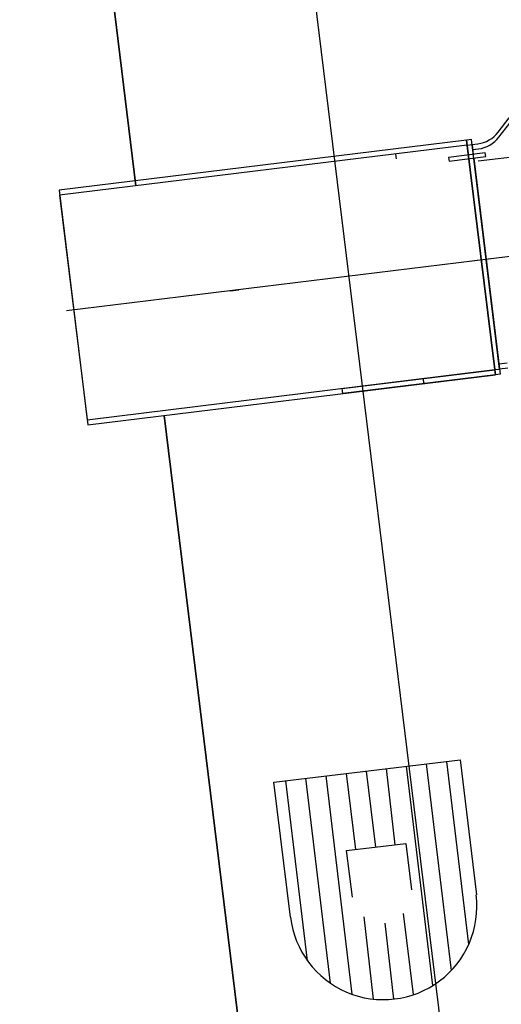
# Model space of a CAD drawing. Extents: x 26250 to 211390, y 12641 to 169243.
# Tile 17 of 132: x 43022 to 43806, y 25411 to 27012. Entities that reach past the tile are written whole.
import ezdxf

# ---------------------------------------------------------------- set-up
doc = ezdxf.new("R2010")
doc.units = 0
doc.header["$LTSCALE"] = 212.5
doc.linetypes.add('CENTER', pattern=[50.5, 30, -9, 2.5, -9])
doc.linetypes.add('HIDDEN', pattern=[12.6, 8.4, -4.2])
doc.layers.add('11', color=7, linetype='CONTINUOUS')
doc.layers.add('5', color=94, linetype='CONTINUOUS')

# ---------------------------------------------------------------- blocks, each defined once
blk = doc.blocks.new('*G20')
at = {"layer": '11', "color": 7, "linetype": 'CENTER'}
for p, q in [((43051.4, 30717.4), (44807.6, 16414.2)), ((44032.6, 26814.7), (43767.7, 26782.2)), ((44063.5, 26657.3), (43098, 26538.8)), ((44058.8, 26656.7), (43757.4, 26619.7)), ((43364.6, 26571.5), (43378.8, 26573.2))]:
    blk.add_line(p, q, dxfattribs=at)
at = {"layer": '11', "color": 7, "linetype": 'CONTINUOUS'}
for p, q in [((43211.1, 26742.1), (42803, 30065.5)), ((42803, 30065.5), (43211.1, 26742.1)), ((43800.5, 26829.6), (43818.5, 26852.6)), ((43801.5, 26821.3), (43819.5, 26844.3)), ((43749, 26816.6), (43086, 26735.1)), ((43750, 26808.2), (43087, 26726.8)), ((43757, 26817.5), (43749, 26816.6)), ((43794.8, 26443.4), (43749, 26816.6)), ((43749, 26816.6), (43794.8, 26443.4)), ((43750, 26808.2), (43758, 26809.2)), ((43752, 26792.4), (43750, 26808.2)), ((43752, 26792.4), (43750, 26808.2)), ((43802.8, 26444.3), (43757, 26817.5)), ((43757.9, 26809.6), (43767.1, 26810.7)), ((43758, 26809.2), (43759.9, 26793.3)), ((43779.3, 26795.7), (43719.8, 26788.4)), ((43758.9, 26801.3), (43768.2, 26802.4)), ((43780.1, 26789.8), (43779.3, 26795.7)), ((43719.8, 26788.4), (43720.5, 26782.5)), ((43720.5, 26782.5), (43780.1, 26789.8)), ((43795.9, 26435), (43752.7, 26786.4)), ((43795.9, 26435), (43752.7, 26786.4)), ((43760.7, 26787.4), (43803.8, 26436)), ((43086, 26735.1), (43131.8, 26361.9)), ((43087, 26726.8), (43132.8, 26353.6)), ((43131.8, 26361.9), (43794.8, 26443.4)), ((43546.7, 26412.5), (43794.9, 26443)), ((43794.8, 26443.4), (43802.8, 26444.3)), ((43794.9, 26443), (43795.9, 26435)), ((43815, 26453.9), (43801.8, 26452.3)), ((43816.1, 26445.6), (43802.8, 26444)), ((43132.8, 26353.6), (43795.9, 26435)), ((43795.9, 26435), (43547.7, 26404.6)), ((43745.3, 26436.9), (43739.3, 26436.2)), ((43803.8, 26436), (43795.9, 26435)), ((43547.7, 26404.6), (43546.7, 26412.5)), ((44329.8, 17630.5), (43256.9, 26368.9)), ((43256.9, 26368.9), (44329.8, 17630.5)), ((43435.7, 25772.4), (43738.5, 25808.8)), ((43738.5, 25808.8), (43765.4, 25589.1)), ((43462.7, 25552.7), (43435.7, 25772.4)), ((43553.9, 25661.2), (43650.3, 25672.8)), ((43650.3, 25672.8), (43659.6, 25597.3)), ((43563.2, 25585.6), (43553.9, 25661.2))]:
    blk.add_line(p, q, dxfattribs=at)
at = {"layer": '11', "color": 7, "linetype": 'HIDDEN'}
for p, q in [((43634.9, 26786), (43633.9, 26794)), ((43679.7, 26420.8), (43678.8, 26428.7))]:
    blk.add_line(p, q, dxfattribs=at)
at = {"layer": '11', "color": 7, "linetype": 'CONTINUOUS'}
for centre, radius, start, end in [((43761.1, 26860.3), 50, -83, -37.9946), ((43762.1, 26852), 50, -83, -37.9856), ((43613.7, 25570.9), 152.2, -173.1535, 6.8471)]:
    blk.add_arc(centre, radius, start, end, dxfattribs=at)
at = {"layer": '5', "color": 94, "linetype": 'CONTINUOUS'}
for p, q in [((43694.1, 25441.6), (43651.3, 25798.3)), ((43724.3, 25466.3), (43684, 25802.2)), ((43752.5, 25508.3), (43716.7, 25806.2)), ((43563.1, 25427.4), (43520.5, 25782.6)), ((43553.2, 25786.5), (43568.3, 25663)), ((43585.9, 25790.5), (43601.1, 25666.9)), ((43632.8, 25670.7), (43618.6, 25794.4)), ((43490.2, 25482), (43455.1, 25774.8)), ((43527.8, 25445.3), (43487.8, 25778.7)), ((43662.7, 25426.8), (43646.5, 25558.6)), ((43581.8, 25553.6), (43597.2, 25419.6)), ((43616.2, 25543.3), (43630.4, 25419.6))]:
    blk.add_line(p, q, dxfattribs=at)

msp = doc.modelspace()

# ---------------------------------------------------------------- block references
at = {"layer": '11', "color": 7, "linetype": 'CONTINUOUS'}
msp.add_blockref('*G20', (0, 0), dxfattribs=at)

doc.saveas('drawing.dxf')
